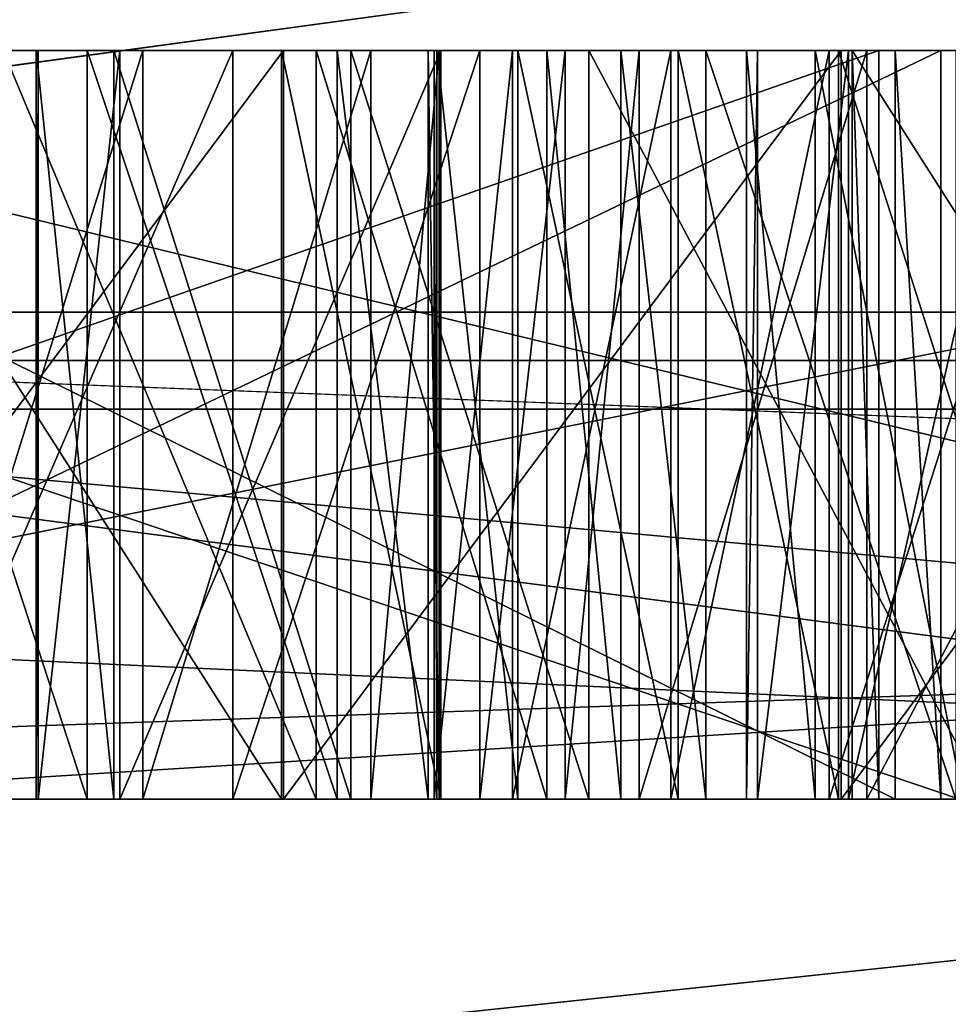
# Model space of a CAD drawing. Header units: millimetres. Extents: x -178 to 325, y 0 to 197.
# Tile 57 of 256: x -16.671 to -16.547, y 42.973 to 43.104. Entities that reach past the tile are written whole.
import ezdxf

# ---------------------------------------------------------------- set-up
doc = ezdxf.new("R2010")
doc.units = ezdxf.units.MM
doc.header["$LTSCALE"] = 52.148148
for name, color, linetype in [('100', 7, 'CONTINUOUS'), ('102', 7, 'CONTINUOUS'), ('103', 7, 'CONTINUOUS'), ('104', 7, 'CONTINUOUS'), ('11', 7, 'CONTINUOUS'), ('117', 7, 'CONTINUOUS'), ('118', 7, 'CONTINUOUS'), ('119', 7, 'CONTINUOUS'), ('12', 7, 'CONTINUOUS'), ('120', 7, 'CONTINUOUS'), ('121', 7, 'CONTINUOUS'), ('133', 7, 'CONTINUOUS'), ('134', 7, 'CONTINUOUS'), ('135', 7, 'CONTINUOUS'), ('141', 7, 'CONTINUOUS'), ('142', 7, 'CONTINUOUS'), ('143', 7, 'CONTINUOUS'), ('144', 7, 'CONTINUOUS'), ('145', 7, 'CONTINUOUS'), ('15', 7, 'CONTINUOUS'), ('156', 7, 'CONTINUOUS'), ('157', 7, 'CONTINUOUS'), ('158', 7, 'CONTINUOUS'), ('159', 7, 'CONTINUOUS'), ('160', 7, 'CONTINUOUS'), ('161', 7, 'CONTINUOUS'), ('162', 7, 'CONTINUOUS'), ('20', 7, 'CONTINUOUS'), ('21', 7, 'CONTINUOUS'), ('28', 7, 'CONTINUOUS'), ('29', 7, 'CONTINUOUS'), ('3', 7, 'CONTINUOUS'), ('30', 7, 'CONTINUOUS'), ('32', 7, 'CONTINUOUS'), ('33', 7, 'CONTINUOUS'), ('34', 7, 'CONTINUOUS'), ('35', 7, 'CONTINUOUS'), ('36', 7, 'CONTINUOUS'), ('37', 7, 'CONTINUOUS'), ('38', 7, 'CONTINUOUS'), ('39', 7, 'CONTINUOUS'), ('40', 7, 'CONTINUOUS'), ('41', 7, 'CONTINUOUS'), ('42', 7, 'CONTINUOUS'), ('5881', 7, 'CONTINUOUS'), ('5931', 7, 'CONTINUOUS'), ('5932', 7, 'CONTINUOUS'), ('5934', 7, 'CONTINUOUS'), ('5935', 7, 'CONTINUOUS'), ('61', 7, 'CONTINUOUS'), ('62', 7, 'CONTINUOUS'), ('63', 7, 'CONTINUOUS'), ('74', 7, 'CONTINUOUS'), ('75', 7, 'CONTINUOUS'), ('8', 7, 'CONTINUOUS'), ('87', 7, 'CONTINUOUS'), ('88', 7, 'CONTINUOUS'), ('89', 7, 'CONTINUOUS'), ('90', 7, 'CONTINUOUS'), ('91', 7, 'CONTINUOUS'), ('92', 7, 'CONTINUOUS'), ('93', 7, 'CONTINUOUS'), ('94', 7, 'CONTINUOUS'), ('95', 7, 'CONTINUOUS')]:
    doc.layers.add(name, color=color, linetype=linetype)

msp = doc.modelspace()

# ---------------------------------------------------------------- linework, layer by layer
at = {"layer": '100', "color": 7, "linetype": 'CONTINUOUS'}
for points in [[(-16.76293, 43, 0.25633), (-16.34809, 43, 0.24999), (-16.76293, 43.1, 0.25633), (-16.76293, 43, 0.25633)], [(-16.34809, 43, 0.24999), (-16.34809, 43.1, 0.24999), (-16.76293, 43.1, 0.25633), (-16.34809, 43, 0.24999)]]:
    msp.add_3dface(points, dxfattribs=at)
at = {"layer": '102', "color": 7, "linetype": 'CONTINUOUS'}
for points in [[(-16.59847, 43, 0.48822), (-16.58858, 43, 0.46702), (-16.58858, 43.1, 0.46702), (-16.59847, 43, 0.48822)], [(-16.59847, 43.1, 0.48822), (-16.59847, 43, 0.48822), (-16.58858, 43.1, 0.46702), (-16.59847, 43.1, 0.48822)]]:
    msp.add_3dface(points, dxfattribs=at)
at = {"layer": '103', "color": 7, "linetype": 'CONTINUOUS'}
for points in [[(-16.58858, 43, 0.46702), (-16.55817, 43, 0.42424), (-16.55817, 43.1, 0.42424), (-16.58858, 43, 0.46702)], [(-16.58858, 43, 0.46702), (-16.55817, 43.1, 0.42424), (-16.58858, 43.1, 0.46702), (-16.58858, 43, 0.46702)]]:
    msp.add_3dface(points, dxfattribs=at)
at = {"layer": '104', "color": 7, "linetype": 'CONTINUOUS'}
for points in [[(-16.55817, 43, 0.42424), (-16.50576, 43, 0.40152), (-16.50576, 43.1, 0.40152), (-16.55817, 43, 0.42424)], [(-16.55817, 43, 0.42424), (-16.50576, 43.1, 0.40152), (-16.55817, 43.1, 0.42424), (-16.55817, 43, 0.42424)]]:
    msp.add_3dface(points, dxfattribs=at)
at = {"layer": '11', "color": 7, "linetype": 'CONTINUOUS'}
for points in [[(-15.79304, 43.21787, 12.40357), (-17.47757, 43.21787, 9.88956), (-16.91372, 43.06504, 10.72963), (-15.79304, 43.21787, 12.40357)], [(-17.40703, 43.06504, -9.9093), (-17.21433, 43.21787, -10.34096), (-15.67242, 43.06504, -12.47294), (-17.40703, 43.06504, -9.9093)], [(-17.21433, 43.21787, -10.34096), (-15.46496, 43.21787, -12.8103), (-15.67242, 43.06504, -12.47294), (-17.21433, 43.21787, -10.34096)], [(-15.05861, 43.06504, 13.20747), (-15.79304, 43.21787, 12.40357), (-16.91372, 43.06504, 10.72963), (-15.05861, 43.06504, 13.20747)], [(-16.71579, 43, -10.76497), (-17.40703, 43.06504, -9.9093), (-15.67242, 43.06504, -12.47294), (-16.71579, 43, -10.76497)], [(-17.06317, 43, 10.20537), (-16.20062, 43, 11.52595), (-16.91372, 43.06504, 10.72963), (-17.06317, 43, 10.20537)], [(-16.20062, 43, 11.52595), (-15.23511, 43, 12.77472), (-16.91372, 43.06504, 10.72963), (-16.20062, 43, 11.52595)], [(-15.23511, 43, 12.77472), (-15.05861, 43.06504, 13.20747), (-16.91372, 43.06504, 10.72963), (-15.23511, 43, 12.77472)], [(-15.81055, 43, -12.05535), (-16.71579, 43, -10.76497), (-15.67242, 43.06504, -12.47294), (-15.81055, 43, -12.05535)]]:
    msp.add_3dface(points, dxfattribs=at)
at = {"layer": '117', "color": 7, "linetype": 'CONTINUOUS'}
for points in [[(-16.54628, 43, 0.75736), (-16.57966, 43, 0.71686), (-16.57966, 43.1, 0.71686), (-16.54628, 43, 0.75736)], [(-16.54628, 43, 0.75736), (-16.57966, 43.1, 0.71686), (-16.54628, 43.1, 0.75736), (-16.54628, 43, 0.75736)]]:
    msp.add_3dface(points, dxfattribs=at)
at = {"layer": '118', "color": 7, "linetype": 'CONTINUOUS'}
for points in [[(-16.57966, 43, 0.71686), (-16.59104, 43, 0.69642), (-16.59104, 43.1, 0.69642), (-16.57966, 43, 0.71686)], [(-16.57966, 43, 0.71686), (-16.59104, 43.1, 0.69642), (-16.57966, 43.1, 0.71686), (-16.57966, 43, 0.71686)]]:
    msp.add_3dface(points, dxfattribs=at)
at = {"layer": '119', "color": 7, "linetype": 'CONTINUOUS'}
for points in [[(-16.59104, 43, 0.69642), (-16.60092, 43, 0.71762), (-16.60092, 43.1, 0.71762), (-16.59104, 43, 0.69642)], [(-16.59104, 43, 0.69642), (-16.60092, 43.1, 0.71762), (-16.59104, 43.1, 0.69642), (-16.59104, 43, 0.69642)]]:
    msp.add_3dface(points, dxfattribs=at)
at = {"layer": '12', "color": 7, "linetype": 'CONTINUOUS'}
for points in [[(-17.60116, 43.18118, 5.94667), (-16.46675, 43.18118, 8.6029), (-17.39804, 43.05208, 6.69874), (-17.60116, 43.18118, 5.94667)], [(-17.39804, 43.05208, 6.69874), (-16.46675, 43.18118, 8.6029), (-16.10451, 43.05208, 9.39201), (-17.39804, 43.05208, 6.69874)], [(-15.43846, 43.05208, -10.45079), (-16.71042, 43.18118, -8.11946), (-16.90968, 43.05208, -7.85032), (-15.43846, 43.05208, -10.45079)], [(-15.25, 43.18118, -10.61138), (-16.71042, 43.18118, -8.11946), (-15.43846, 43.05208, -10.45079), (-15.25, 43.18118, -10.61138)], [(-16.26832, 43, 9.37782), (-17.56245, 43, 6.64525), (-17.39804, 43.05208, 6.69874), (-16.26832, 43, 9.37782)], [(-16.26832, 43, 9.37782), (-17.39804, 43.05208, 6.69874), (-16.10451, 43.05208, 9.39201), (-16.26832, 43, 9.37782)], [(-16.95399, 43, -8.07242), (-15.43868, 43, -10.68863), (-15.43846, 43.05208, -10.45079), (-16.95399, 43, -8.07242)], [(-16.95399, 43, -8.07242), (-15.43846, 43.05208, -10.45079), (-16.90968, 43.05208, -7.85032), (-16.95399, 43, -8.07242)]]:
    msp.add_3dface(points, dxfattribs=at)
at = {"layer": '120', "color": 7, "linetype": 'CONTINUOUS'}
for points in [[(-16.60092, 43, 0.71762), (-16.6317, 43, 0.74999), (-16.6317, 43.1, 0.74999), (-16.60092, 43, 0.71762)], [(-16.60092, 43, 0.71762), (-16.6317, 43.1, 0.74999), (-16.60092, 43.1, 0.71762), (-16.60092, 43, 0.71762)]]:
    msp.add_3dface(points, dxfattribs=at)
at = {"layer": '121', "color": 7, "linetype": 'CONTINUOUS'}
for points in [[(-16.6317, 43, 0.74999), (-16.67349, 43, 0.77232), (-16.67349, 43.1, 0.77232), (-16.6317, 43, 0.74999)], [(-16.6317, 43, 0.74999), (-16.67349, 43.1, 0.77232), (-16.6317, 43.1, 0.74999), (-16.6317, 43, 0.74999)]]:
    msp.add_3dface(points, dxfattribs=at)
at = {"layer": '133', "color": 7, "linetype": 'CONTINUOUS'}
for points in [[(-16.68612, 43, 0.41838), (-16.64285, 43, 0.43768), (-16.64285, 43.1, 0.43768), (-16.68612, 43, 0.41838)], [(-16.68612, 43, 0.41838), (-16.64285, 43.1, 0.43768), (-16.68612, 43.1, 0.41838), (-16.68612, 43, 0.41838)]]:
    msp.add_3dface(points, dxfattribs=at)
at = {"layer": '134', "color": 7, "linetype": 'CONTINUOUS'}
for points in [[(-16.64285, 43, 0.43768), (-16.60984, 43, 0.46778), (-16.60984, 43.1, 0.46778), (-16.64285, 43, 0.43768)], [(-16.64285, 43, 0.43768), (-16.60984, 43.1, 0.46778), (-16.64285, 43.1, 0.43768), (-16.64285, 43, 0.43768)]]:
    msp.add_3dface(points, dxfattribs=at)
at = {"layer": '135', "color": 7, "linetype": 'CONTINUOUS'}
for points in [[(-16.60984, 43, 0.46778), (-16.59847, 43, 0.48822), (-16.59847, 43.1, 0.48822), (-16.60984, 43, 0.46778)], [(-16.60984, 43, 0.46778), (-16.59847, 43.1, 0.48822), (-16.60984, 43.1, 0.46778), (-16.60984, 43, 0.46778)]]:
    msp.add_3dface(points, dxfattribs=at)
at = {"layer": '141', "color": 7, "linetype": 'CONTINUOUS'}
for points in [[(-16.54531, 43, 0.48632), (-16.56509, 43, 0.52872), (-16.56509, 43.1, 0.52872), (-16.54531, 43, 0.48632)], [(-16.54531, 43, 0.48632), (-16.56509, 43.1, 0.52872), (-16.54531, 43.1, 0.48632), (-16.54531, 43, 0.48632)]]:
    msp.add_3dface(points, dxfattribs=at)
at = {"layer": '142', "color": 7, "linetype": 'CONTINUOUS'}
for points in [[(-16.56509, 43, 0.52872), (-16.57423, 43, 0.57074), (-16.57423, 43.1, 0.57074), (-16.56509, 43, 0.52872)], [(-16.56509, 43, 0.52872), (-16.57423, 43.1, 0.57074), (-16.56509, 43.1, 0.52872), (-16.56509, 43, 0.52872)]]:
    msp.add_3dface(points, dxfattribs=at)
at = {"layer": '143', "color": 7, "linetype": 'CONTINUOUS'}
for points in [[(-16.57423, 43, 0.57074), (-16.57275, 43, 0.61238), (-16.57275, 43.1, 0.61238), (-16.57423, 43, 0.57074)], [(-16.57423, 43, 0.57074), (-16.57275, 43.1, 0.61238), (-16.57423, 43.1, 0.57074), (-16.57423, 43, 0.57074)]]:
    msp.add_3dface(points, dxfattribs=at)
at = {"layer": '144', "color": 7, "linetype": 'CONTINUOUS'}
for points in [[(-16.57275, 43, 0.61238), (-16.56063, 43, 0.65364), (-16.56063, 43.1, 0.65364), (-16.57275, 43, 0.61238)], [(-16.57275, 43, 0.61238), (-16.56063, 43.1, 0.65364), (-16.57275, 43.1, 0.61238), (-16.57275, 43, 0.61238)]]:
    msp.add_3dface(points, dxfattribs=at)
at = {"layer": '145', "color": 7, "linetype": 'CONTINUOUS'}
for points in [[(-16.56063, 43, 0.65364), (-16.53788, 43, 0.69452), (-16.53788, 43.1, 0.69452), (-16.56063, 43, 0.65364)], [(-16.56063, 43, 0.65364), (-16.53788, 43.1, 0.69452), (-16.56063, 43.1, 0.65364), (-16.56063, 43, 0.65364)]]:
    msp.add_3dface(points, dxfattribs=at)
at = {"layer": '15', "color": 7, "linetype": 'CONTINUOUS'}
for points in [[(-16.57674, 43.2, 4.1978), (-17.04159, 43.2, 1.41211), (-16.83161, 43.05858, 2.66587), (-16.57674, 43.2, 4.1978)], [(-17.04159, 43.2, -1.41211), (-16.57674, 43.2, -4.1978), (-16.83161, 43.05858, -2.66587), (-17.04159, 43.2, -1.41211)], [(-16.57674, 43.2, 4.1978), (-16.83161, 43.05858, 2.66587), (-16.20735, 43.05858, 5.26609), (-16.57674, 43.2, 4.1978)], [(-16.57674, 43.2, -4.1978), (-16.20735, 43.05858, -5.26609), (-16.83161, 43.05858, -2.66587), (-16.57674, 43.2, -4.1978)], [(-15.65972, 43.2, 6.869), (-16.57674, 43.2, 4.1978), (-16.20735, 43.05858, 5.26609), (-15.65972, 43.2, 6.869)], [(-16.57674, 43.2, -4.1978), (-15.65972, 43.2, -6.869), (-16.20735, 43.05858, -5.26609), (-16.57674, 43.2, -4.1978)], [(-16.38246, 43, -4.14989), (-16.84208, 43, -1.39606), (-16.83161, 43.05858, -2.66587), (-16.38246, 43, -4.14989)], [(-16.84208, 43, 1.39604), (-16.38247, 43, 4.14986), (-16.83161, 43.05858, 2.66587), (-16.84208, 43, 1.39604)], [(-16.20735, 43.05858, -5.26609), (-16.38246, 43, -4.14989), (-16.83161, 43.05858, -2.66587), (-16.20735, 43.05858, -5.26609)], [(-16.83161, 43.05858, 2.66587), (-16.38247, 43, 4.14986), (-16.20735, 43.05858, 5.26609), (-16.83161, 43.05858, 2.66587)]]:
    msp.add_3dface(points, dxfattribs=at)
at = {"layer": '156', "color": 7, "linetype": 'CONTINUOUS'}
for points in [[(-16.68598, 43, 0.72065), (-16.65483, 43, 0.69869), (-16.65483, 43.1, 0.69869), (-16.68598, 43, 0.72065)], [(-16.68598, 43, 0.72065), (-16.65483, 43.1, 0.69869), (-16.68598, 43.1, 0.72065), (-16.68598, 43, 0.72065)]]:
    msp.add_3dface(points, dxfattribs=at)
at = {"layer": '157', "color": 7, "linetype": 'CONTINUOUS'}
for points in [[(-16.65483, 43, 0.69869), (-16.62442, 43, 0.65592), (-16.62442, 43.1, 0.65592), (-16.65483, 43, 0.69869)], [(-16.65483, 43, 0.69869), (-16.62442, 43.1, 0.65592), (-16.65483, 43.1, 0.69869), (-16.65483, 43, 0.69869)]]:
    msp.add_3dface(points, dxfattribs=at)
at = {"layer": '158', "color": 7, "linetype": 'CONTINUOUS'}
for points in [[(-16.62442, 43, 0.65592), (-16.61527, 43, 0.6139), (-16.61527, 43.1, 0.6139), (-16.62442, 43, 0.65592)], [(-16.62442, 43, 0.65592), (-16.61527, 43.1, 0.6139), (-16.62442, 43.1, 0.65592), (-16.62442, 43, 0.65592)]]:
    msp.add_3dface(points, dxfattribs=at)
at = {"layer": '159', "color": 7, "linetype": 'CONTINUOUS'}
for points in [[(-16.61527, 43, 0.6139), (-16.61676, 43, 0.57226), (-16.61676, 43.1, 0.57226), (-16.61527, 43, 0.6139)], [(-16.61527, 43, 0.6139), (-16.61676, 43.1, 0.57226), (-16.61527, 43.1, 0.6139), (-16.61527, 43, 0.6139)]]:
    msp.add_3dface(points, dxfattribs=at)
at = {"layer": '160', "color": 7, "linetype": 'CONTINUOUS'}
for points in [[(-16.61676, 43, 0.57226), (-16.62888, 43, 0.531), (-16.62888, 43.1, 0.531), (-16.61676, 43, 0.57226)], [(-16.61676, 43, 0.57226), (-16.62888, 43.1, 0.531), (-16.61676, 43.1, 0.57226), (-16.61676, 43, 0.57226)]]:
    msp.add_3dface(points, dxfattribs=at)
at = {"layer": '161', "color": 7, "linetype": 'CONTINUOUS'}
for points in [[(-16.62888, 43, 0.531), (-16.66226, 43, 0.49049), (-16.66226, 43.1, 0.49049), (-16.62888, 43, 0.531)], [(-16.62888, 43, 0.531), (-16.66226, 43.1, 0.49049), (-16.62888, 43.1, 0.531), (-16.62888, 43, 0.531)]]:
    msp.add_3dface(points, dxfattribs=at)
at = {"layer": '162', "color": 7, "linetype": 'CONTINUOUS'}
for points in [[(-16.66226, 43, 0.49049), (-16.69489, 43, 0.47081), (-16.69489, 43.1, 0.47081), (-16.66226, 43, 0.49049)], [(-16.66226, 43, 0.49049), (-16.69489, 43.1, 0.47081), (-16.66226, 43.1, 0.49049), (-16.66226, 43, 0.49049)]]:
    msp.add_3dface(points, dxfattribs=at)
at = {"layer": '20', "color": 7, "linetype": 'CONTINUOUS'}
for points in [[(-16.34809, 43.1, 0.24999), (-16.34713, 43.1, 0.31248), (-16.84707, 43.1, 0.32013), (-16.34809, 43.1, 0.24999)], [(-16.76293, 43.1, 0.25633), (-16.34809, 43.1, 0.24999), (-16.84707, 43.1, 0.32013), (-16.76293, 43.1, 0.25633)], [(-16.55655, 43.1, -0.4656), (-16.84361, 43.1, -0.47548), (-16.75641, 43.1, -0.53502), (-16.55655, 43.1, -0.4656)], [(-16.84146, 43.1, -0.53795), (-16.5458, 43.1, -0.77792), (-16.75641, 43.1, -0.53502), (-16.84146, 43.1, -0.53795)], [(-16.5544, 43.1, -0.52807), (-16.55655, 43.1, -0.4656), (-16.75641, 43.1, -0.53502), (-16.5544, 43.1, -0.52807)], [(-16.5458, 43.1, -0.77792), (-16.54831, 43.1, -0.70504), (-16.75641, 43.1, -0.53502), (-16.5458, 43.1, -0.77792)], [(-16.71058, 43.1, -0.26226), (-16.63606, 43.1, -0.27229), (-16.70021, 43.1, -0.21012), (-16.71058, 43.1, -0.26226)], [(-16.70021, 43.1, -0.21012), (-16.63606, 43.1, -0.27229), (-16.63633, 43.1, -0.22021), (-16.70021, 43.1, -0.21012)], [(-16.69489, 43.1, 0.47081), (-16.68612, 43.1, 0.41838), (-16.66226, 43.1, 0.49049), (-16.69489, 43.1, 0.47081)], [(-16.68612, 43.1, 0.41838), (-16.64285, 43.1, 0.43768), (-16.66226, 43.1, 0.49049), (-16.68612, 43.1, 0.41838)], [(-16.65483, 43.1, 0.69869), (-16.67349, 43.1, 0.77232), (-16.68598, 43.1, 0.72065), (-16.65483, 43.1, 0.69869)], [(-16.6317, 43.1, 0.74999), (-16.67349, 43.1, 0.77232), (-16.65483, 43.1, 0.69869), (-16.6317, 43.1, 0.74999)], [(-16.66909, 43.1, -0.05371), (-16.66883, 43.1, -0.10579), (-16.65872, 43.1, -0.00157), (-16.66909, 43.1, -0.05371)], [(-16.66883, 43.1, -0.10579), (-16.65792, 43.1, -0.15782), (-16.65872, 43.1, -0.00157), (-16.66883, 43.1, -0.10579)], [(-16.66226, 43.1, 0.49049), (-16.64285, 43.1, 0.43768), (-16.62888, 43.1, 0.531), (-16.66226, 43.1, 0.49049)], [(-16.65872, 43.1, -0.00157), (-16.65792, 43.1, -0.15782), (-16.62707, 43.1, 0.05067), (-16.65872, 43.1, -0.00157)], [(-16.65792, 43.1, -0.15782), (-16.61505, 43.1, -0.2201), (-16.62707, 43.1, 0.05067), (-16.65792, 43.1, -0.15782)], [(-16.62442, 43.1, 0.65592), (-16.6317, 43.1, 0.74999), (-16.65483, 43.1, 0.69869), (-16.62442, 43.1, 0.65592)], [(-16.64285, 43.1, 0.43768), (-16.60984, 43.1, 0.46778), (-16.62888, 43.1, 0.531), (-16.64285, 43.1, 0.43768)], [(-16.63633, 43.1, -0.22021), (-16.63606, 43.1, -0.27229), (-16.61505, 43.1, -0.2201), (-16.63633, 43.1, -0.22021)], [(-16.63606, 43.1, -0.27229), (-16.5616, 43.1, -0.27191), (-16.61505, 43.1, -0.2201), (-16.63606, 43.1, -0.27229)], [(-16.60092, 43.1, 0.71762), (-16.6317, 43.1, 0.74999), (-16.61527, 43.1, 0.6139), (-16.60092, 43.1, 0.71762)], [(-16.61527, 43.1, 0.6139), (-16.6317, 43.1, 0.74999), (-16.62442, 43.1, 0.65592), (-16.61527, 43.1, 0.6139)], [(-16.62888, 43.1, 0.531), (-16.60984, 43.1, 0.46778), (-16.61676, 43.1, 0.57226), (-16.62888, 43.1, 0.531)], [(-16.59531, 43.1, 0.08208), (-16.62707, 43.1, 0.05067), (-16.60548, 43.1, -0.01172), (-16.59531, 43.1, 0.08208)], [(-16.62707, 43.1, 0.05067), (-16.61505, 43.1, -0.2201), (-16.61558, 43.1, -0.11594), (-16.62707, 43.1, 0.05067)], [(-16.60548, 43.1, -0.01172), (-16.62707, 43.1, 0.05067), (-16.61595, 43.1, -0.04302), (-16.60548, 43.1, -0.01172)], [(-16.61595, 43.1, -0.04302), (-16.62707, 43.1, 0.05067), (-16.61558, 43.1, -0.11594), (-16.61595, 43.1, -0.04302)], [(-16.61676, 43.1, 0.57226), (-16.60984, 43.1, 0.46778), (-16.61527, 43.1, 0.6139), (-16.61676, 43.1, 0.57226)], [(-16.61558, 43.1, -0.11594), (-16.61505, 43.1, -0.2201), (-16.60478, 43.1, -0.14713), (-16.61558, 43.1, -0.11594)], [(-16.60984, 43.1, 0.46778), (-16.60092, 43.1, 0.71762), (-16.61527, 43.1, 0.6139), (-16.60984, 43.1, 0.46778)], [(-16.61505, 43.1, -0.2201), (-16.5616, 43.1, -0.27191), (-16.60478, 43.1, -0.14713), (-16.61505, 43.1, -0.2201)], [(-16.60984, 43.1, 0.46778), (-16.59847, 43.1, 0.48822), (-16.60092, 43.1, 0.71762), (-16.60984, 43.1, 0.46778)], [(-16.58436, 43.1, 0.01964), (-16.59531, 43.1, 0.08208), (-16.60548, 43.1, -0.01172), (-16.58436, 43.1, 0.01964)], [(-16.60478, 43.1, -0.14713), (-16.5616, 43.1, -0.27191), (-16.58335, 43.1, -0.17827), (-16.60478, 43.1, -0.14713)], [(-16.60092, 43.1, 0.71762), (-16.59847, 43.1, 0.48822), (-16.59104, 43.1, 0.69642), (-16.60092, 43.1, 0.71762)], [(-16.59104, 43.1, 0.69642), (-16.59847, 43.1, 0.48822), (-16.58858, 43.1, 0.46702), (-16.59104, 43.1, 0.69642)], [(-16.54223, 43.1, 0.10319), (-16.59531, 43.1, 0.08208), (-16.56319, 43.1, 0.04058), (-16.54223, 43.1, 0.10319)], [(-16.56319, 43.1, 0.04058), (-16.59531, 43.1, 0.08208), (-16.58436, 43.1, 0.01964), (-16.56319, 43.1, 0.04058)], [(-16.57966, 43.1, 0.71686), (-16.59104, 43.1, 0.69642), (-16.58858, 43.1, 0.46702), (-16.57966, 43.1, 0.71686)], [(-16.57966, 43.1, 0.71686), (-16.58858, 43.1, 0.46702), (-16.57423, 43.1, 0.57074), (-16.57966, 43.1, 0.71686)], [(-16.58858, 43.1, 0.46702), (-16.55817, 43.1, 0.42424), (-16.57423, 43.1, 0.57074), (-16.58858, 43.1, 0.46702)], [(-16.58335, 43.1, -0.17827), (-16.5616, 43.1, -0.27191), (-16.56197, 43.1, -0.199), (-16.58335, 43.1, -0.17827)], [(-16.54628, 43.1, 0.75736), (-16.57966, 43.1, 0.71686), (-16.56063, 43.1, 0.65364), (-16.54628, 43.1, 0.75736)], [(-16.56063, 43.1, 0.65364), (-16.57966, 43.1, 0.71686), (-16.57275, 43.1, 0.61238), (-16.56063, 43.1, 0.65364)], [(-16.57275, 43.1, 0.61238), (-16.57966, 43.1, 0.71686), (-16.57423, 43.1, 0.57074), (-16.57275, 43.1, 0.61238)], [(-16.57423, 43.1, 0.57074), (-16.55817, 43.1, 0.42424), (-16.56509, 43.1, 0.52872), (-16.57423, 43.1, 0.57074)], [(-16.56509, 43.1, 0.52872), (-16.55817, 43.1, 0.42424), (-16.54531, 43.1, 0.48632), (-16.56509, 43.1, 0.52872)], [(-16.54223, 43.1, 0.10319), (-16.56319, 43.1, 0.04058), (-16.53133, 43.1, 0.05116), (-16.54223, 43.1, 0.10319)], [(-16.56197, 43.1, -0.199), (-16.5616, 43.1, -0.27191), (-16.53, 43.1, -0.20925), (-16.56197, 43.1, -0.199)], [(-16.5616, 43.1, -0.27191), (-16.48718, 43.1, -0.26112), (-16.53, 43.1, -0.20925), (-16.5616, 43.1, -0.27191)], [(-16.53788, 43.1, 0.69452), (-16.54628, 43.1, 0.75736), (-16.56063, 43.1, 0.65364), (-16.53788, 43.1, 0.69452)], [(-16.56013, 43.1, -0.3615), (-16.55655, 43.1, -0.4656), (-16.49634, 43.1, -0.3593), (-16.56013, 43.1, -0.3615)], [(-16.55817, 43.1, 0.42424), (-16.50576, 43.1, 0.40152), (-16.54531, 43.1, 0.48632), (-16.55817, 43.1, 0.42424)], [(-16.49634, 43.1, -0.3593), (-16.55655, 43.1, -0.4656), (-16.5544, 43.1, -0.52807), (-16.49634, 43.1, -0.3593)], [(-16.54831, 43.1, -0.70504), (-16.49634, 43.1, -0.3593), (-16.5544, 43.1, -0.52807), (-16.54831, 43.1, -0.70504)], [(-16.5458, 43.1, -0.77792), (-16.49634, 43.1, -0.3593), (-16.54831, 43.1, -0.70504), (-16.5458, 43.1, -0.77792)]]:
    msp.add_3dface(points, dxfattribs=at)
at = {"layer": '21', "color": 7, "linetype": 'CONTINUOUS'}
for points in [[(-16.84146, 43, -0.53795), (-16.5458, 43, -0.77792), (-16.84146, 43.1, -0.53795), (-16.84146, 43, -0.53795)], [(-16.84146, 43.1, -0.53795), (-16.5458, 43, -0.77792), (-16.5458, 43.1, -0.77792), (-16.84146, 43.1, -0.53795)]]:
    msp.add_3dface(points, dxfattribs=at)
at = {"layer": '28', "color": 7, "linetype": 'CONTINUOUS'}
for points in [[(-16.49634, 43, -0.3593), (-16.56013, 43, -0.3615), (-16.56013, 43.1, -0.3615), (-16.49634, 43, -0.3593)], [(-16.49634, 43, -0.3593), (-16.56013, 43.1, -0.3615), (-16.49634, 43.1, -0.3593), (-16.49634, 43, -0.3593)]]:
    msp.add_3dface(points, dxfattribs=at)
at = {"layer": '29', "color": 7, "linetype": 'CONTINUOUS'}
for points in [[(-16.56013, 43, -0.3615), (-16.55655, 43, -0.4656), (-16.56013, 43.1, -0.3615), (-16.56013, 43, -0.3615)], [(-16.55655, 43, -0.4656), (-16.55655, 43.1, -0.4656), (-16.56013, 43.1, -0.3615), (-16.55655, 43, -0.4656)]]:
    msp.add_3dface(points, dxfattribs=at)
at = {"layer": '3', "color": 7, "linetype": 'CONTINUOUS'}
for points in [[(-17.56245, 43, 6.64525), (-16.26832, 43, 9.37782), (-17.06317, 43, 10.20537), (-17.56245, 43, 6.64525)], [(-17.06317, 43, 10.20537), (-16.26832, 43, 9.37782), (-16.20062, 43, 11.52595), (-17.06317, 43, 10.20537)], [(-15.43868, 43, -10.68863), (-16.95399, 43, -8.07242), (-15.81055, 43, -12.05535), (-15.43868, 43, -10.68863)], [(-15.81055, 43, -12.05535), (-16.95399, 43, -8.07242), (-16.71579, 43, -10.76497), (-15.81055, 43, -12.05535)]]:
    msp.add_3dface(points, dxfattribs=at)
at = {"layer": '30', "color": 7, "linetype": 'CONTINUOUS'}
for points in [[(-16.55655, 43, -0.4656), (-16.84361, 43, -0.47548), (-16.55655, 43.1, -0.4656), (-16.55655, 43, -0.4656)], [(-16.84361, 43, -0.47548), (-16.84361, 43.1, -0.47548), (-16.55655, 43.1, -0.4656), (-16.84361, 43, -0.47548)]]:
    msp.add_3dface(points, dxfattribs=at)
at = {"layer": '32', "color": 7, "linetype": 'CONTINUOUS'}
for points in [[(-16.54831, 43, -0.70504), (-16.75641, 43, -0.53502), (-16.54831, 43.1, -0.70504), (-16.54831, 43, -0.70504)], [(-16.54831, 43.1, -0.70504), (-16.75641, 43, -0.53502), (-16.75641, 43.1, -0.53502), (-16.54831, 43.1, -0.70504)]]:
    msp.add_3dface(points, dxfattribs=at)
at = {"layer": '33', "color": 7, "linetype": 'CONTINUOUS'}
for points in [[(-16.75641, 43, -0.53502), (-16.5544, 43, -0.52807), (-16.75641, 43.1, -0.53502), (-16.75641, 43, -0.53502)], [(-16.5544, 43, -0.52807), (-16.5544, 43.1, -0.52807), (-16.75641, 43.1, -0.53502), (-16.5544, 43, -0.52807)]]:
    msp.add_3dface(points, dxfattribs=at)
at = {"layer": '34', "color": 7, "linetype": 'CONTINUOUS'}
for points in [[(-16.5544, 43, -0.52807), (-16.54831, 43, -0.70504), (-16.5544, 43.1, -0.52807), (-16.5544, 43, -0.52807)], [(-16.54831, 43, -0.70504), (-16.54831, 43.1, -0.70504), (-16.5544, 43.1, -0.52807), (-16.54831, 43, -0.70504)]]:
    msp.add_3dface(points, dxfattribs=at)
at = {"layer": '35', "color": 7, "linetype": 'CONTINUOUS'}
for points in [[(-16.59531, 43, 0.08208), (-16.62707, 43, 0.05067), (-16.62707, 43.1, 0.05067), (-16.59531, 43, 0.08208)], [(-16.59531, 43.1, 0.08208), (-16.59531, 43, 0.08208), (-16.62707, 43.1, 0.05067), (-16.59531, 43.1, 0.08208)]]:
    msp.add_3dface(points, dxfattribs=at)
at = {"layer": '36', "color": 7, "linetype": 'CONTINUOUS'}
for points in [[(-16.62707, 43, 0.05067), (-16.65872, 43, -0.00157), (-16.65872, 43.1, -0.00157), (-16.62707, 43, 0.05067)], [(-16.62707, 43, 0.05067), (-16.65872, 43.1, -0.00157), (-16.62707, 43.1, 0.05067), (-16.62707, 43, 0.05067)]]:
    msp.add_3dface(points, dxfattribs=at)
at = {"layer": '37', "color": 7, "linetype": 'CONTINUOUS'}
for points in [[(-16.65872, 43, -0.00157), (-16.66909, 43, -0.05371), (-16.66909, 43.1, -0.05371), (-16.65872, 43, -0.00157)], [(-16.65872, 43, -0.00157), (-16.66909, 43.1, -0.05371), (-16.65872, 43.1, -0.00157), (-16.65872, 43, -0.00157)]]:
    msp.add_3dface(points, dxfattribs=at)
at = {"layer": '38', "color": 7, "linetype": 'CONTINUOUS'}
for points in [[(-16.66909, 43, -0.05371), (-16.66883, 43, -0.10579), (-16.66883, 43.1, -0.10579), (-16.66909, 43, -0.05371)], [(-16.66909, 43, -0.05371), (-16.66883, 43.1, -0.10579), (-16.66909, 43.1, -0.05371), (-16.66909, 43, -0.05371)]]:
    msp.add_3dface(points, dxfattribs=at)
at = {"layer": '39', "color": 7, "linetype": 'CONTINUOUS'}
for points in [[(-16.66883, 43, -0.10579), (-16.65792, 43, -0.15782), (-16.65792, 43.1, -0.15782), (-16.66883, 43, -0.10579)], [(-16.66883, 43, -0.10579), (-16.65792, 43.1, -0.15782), (-16.66883, 43.1, -0.10579), (-16.66883, 43, -0.10579)]]:
    msp.add_3dface(points, dxfattribs=at)
at = {"layer": '40', "color": 7, "linetype": 'CONTINUOUS'}
for points in [[(-16.65792, 43, -0.15782), (-16.61505, 43, -0.2201), (-16.61505, 43.1, -0.2201), (-16.65792, 43, -0.15782)], [(-16.65792, 43, -0.15782), (-16.61505, 43.1, -0.2201), (-16.65792, 43.1, -0.15782), (-16.65792, 43, -0.15782)]]:
    msp.add_3dface(points, dxfattribs=at)
at = {"layer": '41', "color": 7, "linetype": 'CONTINUOUS'}
for points in [[(-16.61505, 43, -0.2201), (-16.63633, 43, -0.22021), (-16.63633, 43.1, -0.22021), (-16.61505, 43, -0.2201)], [(-16.61505, 43, -0.2201), (-16.63633, 43.1, -0.22021), (-16.61505, 43.1, -0.2201), (-16.61505, 43, -0.2201)]]:
    msp.add_3dface(points, dxfattribs=at)
at = {"layer": '42', "color": 7, "linetype": 'CONTINUOUS'}
for points in [[(-16.63633, 43, -0.22021), (-16.70021, 43, -0.21012), (-16.70021, 43.1, -0.21012), (-16.63633, 43, -0.22021)], [(-16.63633, 43, -0.22021), (-16.70021, 43.1, -0.21012), (-16.63633, 43.1, -0.22021), (-16.63633, 43, -0.22021)]]:
    msp.add_3dface(points, dxfattribs=at)
at = {"layer": '5881', "color": 7, "linetype": 'CONTINUOUS'}
for points in [[(-17.22583, 43, -10.54988), (-17.99962, 43, -9.16788), (-15.5729, 43, -11.31515), (-17.22583, 43, -10.54988)], [(-15.5729, 43, -11.31515), (-17.99962, 43, -9.16788), (-17.15109, 43, -8.7402), (-15.5729, 43, -11.31515)], [(-17.22587, 43, 10.5498), (-16.34342, 43, 11.87126), (-15.57289, 43, 11.31516), (-17.22587, 43, 10.5498)], [(-17.15109, 43, 8.74021), (-17.22587, 43, 10.5498), (-15.57289, 43, 11.31516), (-17.15109, 43, 8.74021)], [(-16.34336, 43, -11.87134), (-17.22583, 43, -10.54988), (-15.5729, 43, -11.31515), (-16.34336, 43, -11.87134)]]:
    msp.add_3dface(points, dxfattribs=at)
at = {"layer": '5931', "color": 7, "linetype": 'CONTINUOUS'}
for points in [[(-16.34342, 43, 11.87126), (-17.22587, 43, 10.5498), (-17.17178, 42.91213, 11.03563), (-16.34342, 43, 11.87126)], [(-15.42646, 42.91213, 13.3671), (-16.34342, 43, 11.87126), (-17.17178, 42.91213, 11.03563), (-15.42646, 42.91213, 13.3671)]]:
    msp.add_3dface(points, dxfattribs=at)
at = {"layer": '5932', "color": 7, "linetype": 'CONTINUOUS'}
for points in [[(-17.22583, 43, -10.54988), (-16.34336, 43, -11.87134), (-17.17178, 42.91213, -11.03563), (-17.22583, 43, -10.54988)], [(-16.34336, 43, -11.87134), (-15.36314, 43, -13.11506), (-17.17178, 42.91213, -11.03563), (-16.34336, 43, -11.87134)], [(-17.17178, 42.91213, -11.03563), (-15.36314, 43, -13.11506), (-15.42646, 42.91213, -13.3671), (-17.17178, 42.91213, -11.03563)]]:
    msp.add_3dface(points, dxfattribs=at)
at = {"layer": '5934', "color": 7, "linetype": 'CONTINUOUS'}
for points in [[(-17.15109, 43, 8.74021), (-15.57289, 43, 11.31516), (-16.7065, 42.5, 8.51208), (-17.15109, 43, 8.74021)], [(-15.57289, 43, 11.31516), (-15.16917, 42.5, 11.02083), (-16.7065, 42.5, 8.51208), (-15.57289, 43, 11.31516)]]:
    msp.add_3dface(points, dxfattribs=at)
at = {"layer": '5935', "color": 7, "linetype": 'CONTINUOUS'}
for points in [[(-15.5729, 43, -11.31515), (-17.15109, 43, -8.7402), (-15.16918, 42.5, -11.02082), (-15.5729, 43, -11.31515)], [(-17.15109, 43, -8.7402), (-16.7065, 42.5, -8.51207), (-15.16918, 42.5, -11.02082), (-17.15109, 43, -8.7402)]]:
    msp.add_3dface(points, dxfattribs=at)
at = {"layer": '61', "color": 7, "linetype": 'CONTINUOUS'}
for points in [[(-16.71058, 43, -0.26226), (-16.63606, 43, -0.27229), (-16.63606, 43.1, -0.27229), (-16.71058, 43, -0.26226)], [(-16.71058, 43, -0.26226), (-16.63606, 43.1, -0.27229), (-16.71058, 43.1, -0.26226), (-16.71058, 43, -0.26226)]]:
    msp.add_3dface(points, dxfattribs=at)
at = {"layer": '62', "color": 7, "linetype": 'CONTINUOUS'}
for points in [[(-16.63606, 43, -0.27229), (-16.5616, 43, -0.27191), (-16.5616, 43.1, -0.27191), (-16.63606, 43, -0.27229)], [(-16.63606, 43, -0.27229), (-16.5616, 43.1, -0.27191), (-16.63606, 43.1, -0.27229), (-16.63606, 43, -0.27229)]]:
    msp.add_3dface(points, dxfattribs=at)
at = {"layer": '63', "color": 7, "linetype": 'CONTINUOUS'}
for points in [[(-16.5616, 43, -0.27191), (-16.48718, 43, -0.26112), (-16.48718, 43.1, -0.26112), (-16.5616, 43, -0.27191)], [(-16.5616, 43, -0.27191), (-16.48718, 43.1, -0.26112), (-16.5616, 43.1, -0.27191), (-16.5616, 43, -0.27191)]]:
    msp.add_3dface(points, dxfattribs=at)
at = {"layer": '74', "color": 7, "linetype": 'CONTINUOUS'}
for points in [[(-16.54223, 43, 0.10319), (-16.59531, 43, 0.08208), (-16.59531, 43.1, 0.08208), (-16.54223, 43, 0.10319)], [(-16.54223, 43, 0.10319), (-16.59531, 43.1, 0.08208), (-16.54223, 43.1, 0.10319), (-16.54223, 43, 0.10319)]]:
    msp.add_3dface(points, dxfattribs=at)
at = {"layer": '75', "color": 7, "linetype": 'CONTINUOUS'}
for points in [[(-16.56319, 43, 0.04058), (-16.53133, 43, 0.05116), (-16.53133, 43.1, 0.05116), (-16.56319, 43, 0.04058)], [(-16.56319, 43.1, 0.04058), (-16.56319, 43, 0.04058), (-16.53133, 43.1, 0.05116), (-16.56319, 43.1, 0.04058)]]:
    msp.add_3dface(points, dxfattribs=at)
at = {"layer": '8', "color": 7, "linetype": 'CONTINUOUS'}
for points in [[(-16.84707, 43, 0.32013), (-16.34713, 43, 0.31248), (-16.71802, 43, 0.41952), (-16.84707, 43, 0.32013)], [(-16.84361, 43, -0.47548), (-16.55655, 43, -0.4656), (-16.80659, 43, -0.21066), (-16.84361, 43, -0.47548)], [(-16.84208, 43, -1.39606), (-16.38246, 43, -4.14989), (-16.84146, 43, -0.53795), (-16.84208, 43, -1.39606)], [(-16.38247, 43, 4.14986), (-16.84208, 43, 1.39604), (-16.40807, 43, 0.75243), (-16.38247, 43, 4.14986)], [(-16.40807, 43, 0.75243), (-16.84208, 43, 1.39604), (-16.46049, 43, 0.77514), (-16.40807, 43, 0.75243)], [(-16.46049, 43, 0.77514), (-16.84208, 43, 1.39604), (-16.49238, 43, 0.77628), (-16.46049, 43, 0.77514)], [(-16.49238, 43, 0.77628), (-16.84208, 43, 1.39604), (-16.54628, 43, 0.75736), (-16.49238, 43, 0.77628)], [(-16.54628, 43, 0.75736), (-16.84208, 43, 1.39604), (-16.57966, 43, 0.71686), (-16.54628, 43, 0.75736)], [(-16.57966, 43, 0.71686), (-16.84208, 43, 1.39604), (-16.59104, 43, 0.69642), (-16.57966, 43, 0.71686)], [(-16.59104, 43, 0.69642), (-16.84208, 43, 1.39604), (-16.60092, 43, 0.71762), (-16.59104, 43, 0.69642)], [(-16.60092, 43, 0.71762), (-16.84208, 43, 1.39604), (-16.6317, 43, 0.74999), (-16.60092, 43, 0.71762)], [(-16.6317, 43, 0.74999), (-16.84208, 43, 1.39604), (-16.67349, 43, 0.77232), (-16.6317, 43, 0.74999)], [(-16.84146, 43, -0.53795), (-16.38246, 43, -4.14989), (-16.5458, 43, -0.77792), (-16.84146, 43, -0.53795)], [(-16.80659, 43, -0.21066), (-16.55655, 43, -0.4656), (-16.76388, 43, -0.2417), (-16.80659, 43, -0.21066)], [(-16.76388, 43, -0.2417), (-16.55655, 43, -0.4656), (-16.71058, 43, -0.26226), (-16.76388, 43, -0.2417)], [(-16.48904, 43, 0.10346), (-16.43574, 43, 0.0829), (-16.76293, 43, 0.25633), (-16.48904, 43, 0.10346)], [(-16.76293, 43, 0.25633), (-16.43574, 43, 0.0829), (-16.34809, 43, 0.24999), (-16.76293, 43, 0.25633)], [(-16.54223, 43, 0.10319), (-16.48904, 43, 0.10346), (-16.76293, 43, 0.25633), (-16.54223, 43, 0.10319)], [(-16.68943, 43, 0.1927), (-16.54223, 43, 0.10319), (-16.76293, 43, 0.25633), (-16.68943, 43, 0.1927)], [(-16.75641, 43, -0.53502), (-16.54831, 43, -0.70504), (-16.5544, 43, -0.52807), (-16.75641, 43, -0.53502)], [(-16.71802, 43, 0.41952), (-16.34713, 43, 0.31248), (-16.68612, 43, 0.41838), (-16.71802, 43, 0.41952)], [(-16.71058, 43, -0.26226), (-16.55655, 43, -0.4656), (-16.63606, 43, -0.27229), (-16.71058, 43, -0.26226)], [(-16.65792, 43, -0.15782), (-16.66883, 43, -0.10579), (-16.70021, 43, -0.21012), (-16.65792, 43, -0.15782)], [(-16.70021, 43, -0.21012), (-16.66883, 43, -0.10579), (-16.68943, 43, 0.1927), (-16.70021, 43, -0.21012)], [(-16.63633, 43, -0.22021), (-16.65792, 43, -0.15782), (-16.70021, 43, -0.21012), (-16.63633, 43, -0.22021)], [(-16.66226, 43, 0.49049), (-16.68598, 43, 0.72065), (-16.69489, 43, 0.47081), (-16.66226, 43, 0.49049)], [(-16.62707, 43, 0.05067), (-16.59531, 43, 0.08208), (-16.68943, 43, 0.1927), (-16.62707, 43, 0.05067)], [(-16.59531, 43, 0.08208), (-16.54223, 43, 0.10319), (-16.68943, 43, 0.1927), (-16.59531, 43, 0.08208)], [(-16.65872, 43, -0.00157), (-16.62707, 43, 0.05067), (-16.68943, 43, 0.1927), (-16.65872, 43, -0.00157)], [(-16.66909, 43, -0.05371), (-16.65872, 43, -0.00157), (-16.68943, 43, 0.1927), (-16.66909, 43, -0.05371)], [(-16.66883, 43, -0.10579), (-16.66909, 43, -0.05371), (-16.68943, 43, 0.1927), (-16.66883, 43, -0.10579)], [(-16.68612, 43, 0.41838), (-16.34713, 43, 0.31248), (-16.64285, 43, 0.43768), (-16.68612, 43, 0.41838)], [(-16.65483, 43, 0.69869), (-16.68598, 43, 0.72065), (-16.66226, 43, 0.49049), (-16.65483, 43, 0.69869)], [(-16.62888, 43, 0.531), (-16.65483, 43, 0.69869), (-16.66226, 43, 0.49049), (-16.62888, 43, 0.531)], [(-16.61505, 43, -0.2201), (-16.65792, 43, -0.15782), (-16.63633, 43, -0.22021), (-16.61505, 43, -0.2201)], [(-16.62442, 43, 0.65592), (-16.65483, 43, 0.69869), (-16.62888, 43, 0.531), (-16.62442, 43, 0.65592)], [(-16.34713, 43, 0.31248), (-16.55817, 43, 0.42424), (-16.64285, 43, 0.43768), (-16.34713, 43, 0.31248)], [(-16.64285, 43, 0.43768), (-16.55817, 43, 0.42424), (-16.60984, 43, 0.46778), (-16.64285, 43, 0.43768)], [(-16.55655, 43, -0.4656), (-16.56013, 43, -0.3615), (-16.63606, 43, -0.27229), (-16.55655, 43, -0.4656)], [(-16.63606, 43, -0.27229), (-16.56013, 43, -0.3615), (-16.5616, 43, -0.27191), (-16.63606, 43, -0.27229)], [(-16.61676, 43, 0.57226), (-16.62442, 43, 0.65592), (-16.62888, 43, 0.531), (-16.61676, 43, 0.57226)], [(-16.61527, 43, 0.6139), (-16.62442, 43, 0.65592), (-16.61676, 43, 0.57226), (-16.61527, 43, 0.6139)], [(-16.61595, 43, -0.04302), (-16.61558, 43, -0.11594), (-16.60548, 43, -0.01172), (-16.61595, 43, -0.04302)], [(-16.61558, 43, -0.11594), (-16.60478, 43, -0.14713), (-16.60548, 43, -0.01172), (-16.61558, 43, -0.11594)], [(-16.58858, 43, 0.46702), (-16.59847, 43, 0.48822), (-16.60984, 43, 0.46778), (-16.58858, 43, 0.46702)], [(-16.55817, 43, 0.42424), (-16.58858, 43, 0.46702), (-16.60984, 43, 0.46778), (-16.55817, 43, 0.42424)], [(-16.60548, 43, -0.01172), (-16.60478, 43, -0.14713), (-16.58436, 43, 0.01964), (-16.60548, 43, -0.01172)], [(-16.60478, 43, -0.14713), (-16.58335, 43, -0.17827), (-16.58436, 43, 0.01964), (-16.60478, 43, -0.14713)], [(-16.58335, 43, -0.17827), (-16.56319, 43, 0.04058), (-16.58436, 43, 0.01964), (-16.58335, 43, -0.17827)], [(-16.56197, 43, -0.199), (-16.56319, 43, 0.04058), (-16.58335, 43, -0.17827), (-16.56197, 43, -0.199)], [(-16.57423, 43, 0.57074), (-16.56509, 43, 0.52872), (-16.57275, 43, 0.61238), (-16.57423, 43, 0.57074)], [(-16.57275, 43, 0.61238), (-16.56509, 43, 0.52872), (-16.56063, 43, 0.65364), (-16.57275, 43, 0.61238)], [(-16.56509, 43, 0.52872), (-16.54531, 43, 0.48632), (-16.56063, 43, 0.65364), (-16.56509, 43, 0.52872)], [(-16.53133, 43, 0.05116), (-16.56319, 43, 0.04058), (-16.56197, 43, -0.199), (-16.53133, 43, 0.05116)], [(-16.53, 43, -0.20925), (-16.53133, 43, 0.05116), (-16.56197, 43, -0.199), (-16.53, 43, -0.20925)], [(-16.56013, 43, -0.3615), (-16.49634, 43, -0.3593), (-16.5616, 43, -0.27191), (-16.56013, 43, -0.3615)], [(-16.5616, 43, -0.27191), (-16.49634, 43, -0.3593), (-16.48718, 43, -0.26112), (-16.5616, 43, -0.27191)], [(-16.56063, 43, 0.65364), (-16.54531, 43, 0.48632), (-16.53788, 43, 0.69452), (-16.56063, 43, 0.65364)], [(-16.55817, 43, 0.42424), (-16.34713, 43, 0.31248), (-16.50576, 43, 0.40152), (-16.55817, 43, 0.42424)]]:
    msp.add_3dface(points, dxfattribs=at)
at = {"layer": '87', "color": 7, "linetype": 'CONTINUOUS'}
for points in [[(-16.53, 43, -0.20925), (-16.56197, 43, -0.199), (-16.56197, 43.1, -0.199), (-16.53, 43, -0.20925)], [(-16.53, 43, -0.20925), (-16.56197, 43.1, -0.199), (-16.53, 43.1, -0.20925), (-16.53, 43, -0.20925)]]:
    msp.add_3dface(points, dxfattribs=at)
at = {"layer": '88', "color": 7, "linetype": 'CONTINUOUS'}
for points in [[(-16.56197, 43, -0.199), (-16.58335, 43, -0.17827), (-16.58335, 43.1, -0.17827), (-16.56197, 43, -0.199)], [(-16.56197, 43, -0.199), (-16.58335, 43.1, -0.17827), (-16.56197, 43.1, -0.199), (-16.56197, 43, -0.199)]]:
    msp.add_3dface(points, dxfattribs=at)
at = {"layer": '89', "color": 7, "linetype": 'CONTINUOUS'}
for points in [[(-16.58335, 43, -0.17827), (-16.60478, 43, -0.14713), (-16.60478, 43.1, -0.14713), (-16.58335, 43, -0.17827)], [(-16.58335, 43, -0.17827), (-16.60478, 43.1, -0.14713), (-16.58335, 43.1, -0.17827), (-16.58335, 43, -0.17827)]]:
    msp.add_3dface(points, dxfattribs=at)
at = {"layer": '90', "color": 7, "linetype": 'CONTINUOUS'}
for points in [[(-16.60478, 43, -0.14713), (-16.61558, 43, -0.11594), (-16.61558, 43.1, -0.11594), (-16.60478, 43, -0.14713)], [(-16.60478, 43, -0.14713), (-16.61558, 43.1, -0.11594), (-16.60478, 43.1, -0.14713), (-16.60478, 43, -0.14713)]]:
    msp.add_3dface(points, dxfattribs=at)
at = {"layer": '91', "color": 7, "linetype": 'CONTINUOUS'}
for points in [[(-16.61558, 43, -0.11594), (-16.61595, 43, -0.04302), (-16.61595, 43.1, -0.04302), (-16.61558, 43, -0.11594)], [(-16.61558, 43, -0.11594), (-16.61595, 43.1, -0.04302), (-16.61558, 43.1, -0.11594), (-16.61558, 43, -0.11594)]]:
    msp.add_3dface(points, dxfattribs=at)
at = {"layer": '92', "color": 7, "linetype": 'CONTINUOUS'}
for points in [[(-16.61595, 43, -0.04302), (-16.60548, 43, -0.01172), (-16.60548, 43.1, -0.01172), (-16.61595, 43, -0.04302)], [(-16.61595, 43, -0.04302), (-16.60548, 43.1, -0.01172), (-16.61595, 43.1, -0.04302), (-16.61595, 43, -0.04302)]]:
    msp.add_3dface(points, dxfattribs=at)
at = {"layer": '93', "color": 7, "linetype": 'CONTINUOUS'}
for points in [[(-16.60548, 43, -0.01172), (-16.58436, 43, 0.01964), (-16.58436, 43.1, 0.01964), (-16.60548, 43, -0.01172)], [(-16.60548, 43, -0.01172), (-16.58436, 43.1, 0.01964), (-16.60548, 43.1, -0.01172), (-16.60548, 43, -0.01172)]]:
    msp.add_3dface(points, dxfattribs=at)
at = {"layer": '94', "color": 7, "linetype": 'CONTINUOUS'}
for points in [[(-16.58436, 43, 0.01964), (-16.56319, 43, 0.04058), (-16.56319, 43.1, 0.04058), (-16.58436, 43, 0.01964)], [(-16.58436, 43, 0.01964), (-16.56319, 43.1, 0.04058), (-16.58436, 43.1, 0.01964), (-16.58436, 43, 0.01964)]]:
    msp.add_3dface(points, dxfattribs=at)
at = {"layer": '95', "color": 7, "linetype": 'CONTINUOUS'}
for points in [[(-16.34713, 43, 0.31248), (-16.84707, 43, 0.32013), (-16.34713, 43.1, 0.31248), (-16.34713, 43, 0.31248)], [(-16.34713, 43.1, 0.31248), (-16.84707, 43, 0.32013), (-16.84707, 43.1, 0.32013), (-16.34713, 43.1, 0.31248)]]:
    msp.add_3dface(points, dxfattribs=at)

doc.saveas('drawing.dxf')
